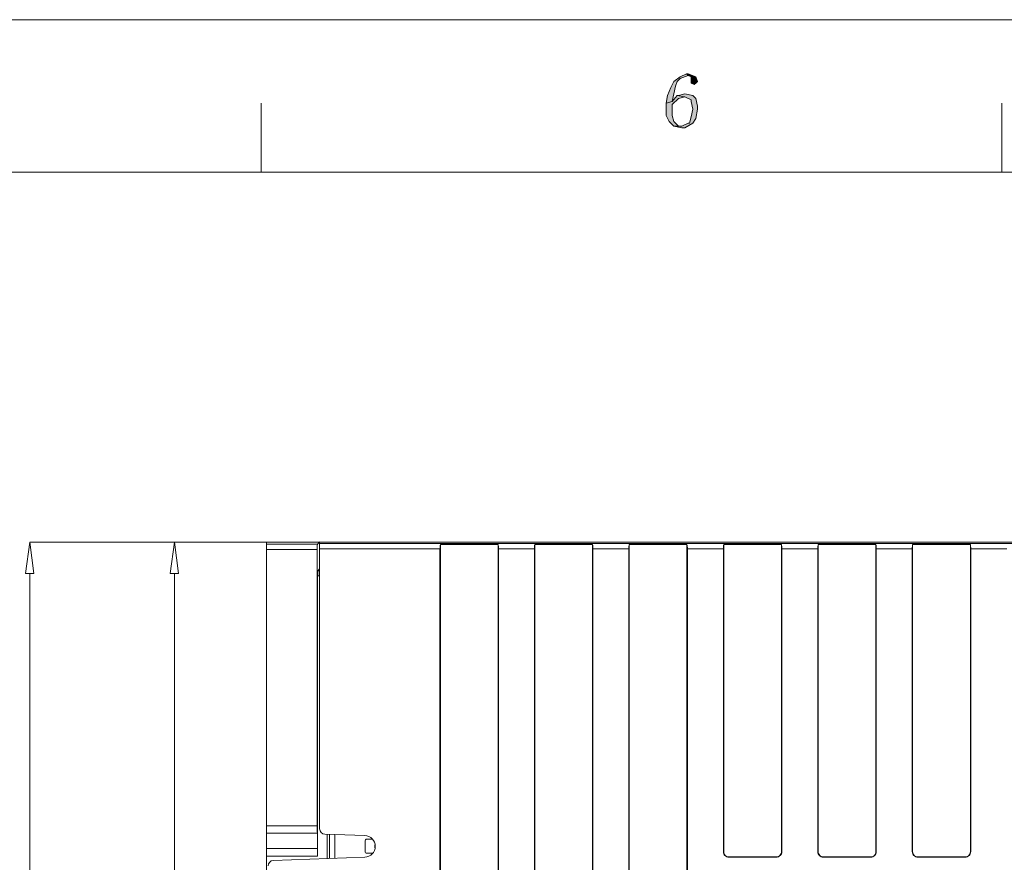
# Model space of a CAD drawing. Header units: millimetres. Extents: x -296 to 295, y -209 to 209.
# Tile 59 of 123: x -170 to -76, y 129 to 209. Entities that reach past the tile are written whole.
import ezdxf

# ---------------------------------------------------------------- set-up
doc = ezdxf.new("R2010")
doc.units = ezdxf.units.MM
doc.header["$MEASUREMENT"] = 0
doc.layers.add('layer 1', color=7, linetype='Continuous')

msp = doc.modelspace()

# ---------------------------------------------------------------- hatches: boundary and pattern name
at = {"layer": 'layer 1'}
h = msp.add_hatch(color=1, dxfattribs=at)
edge = h.paths.add_edge_path()
edge.add_spline(control_points=[(-106.6041, 204.1168), (-106.6041, 204.1168), (-107.2022, 203.8234), (-107.2022, 203.8234), (-107.2022, 203.8234), (-107.8004, 203.3833), (-107.8004, 203.3833), (-107.8004, 203.3833), (-108.0994, 202.7965), (-108.0994, 202.7965), (-108.0994, 202.7965), (-108.3985, 202.0631), (-108.3985, 202.0631), (-108.3985, 202.0631), (-108.548, 201.3296), (-108.548, 201.3296), (-108.548, 201.3296), (-107.9499, 201.4763), (-107.9499, 201.4763), (-107.9499, 201.4763), (-107.8004, 202.2098), (-107.8004, 202.2098), (-107.8004, 202.2098), (-107.6508, 202.9432), (-107.6508, 202.9432), (-107.6508, 202.9432), (-107.5013, 203.3833), (-107.5013, 203.3833), (-107.5013, 203.3833), (-107.2022, 203.6767), (-107.2022, 203.6767), (-107.2022, 203.6767), (-106.4546, 203.9701), (-106.4546, 203.9701), (-106.4546, 203.9701), (-106.6041, 204.1168), (-106.6041, 204.1168)], knot_values=[0, 0, 0, 0, 0.0833333, 0.0833333, 0.0833333, 0.1666667, 0.1666667, 0.1666667, 0.25, 0.25, 0.25, 0.3333333, 0.3333333, 0.3333333, 0.4166667, 0.4166667, 0.4166667, 0.5, 0.5, 0.5, 0.5833333, 0.5833333, 0.5833333, 0.6666667, 0.6666667, 0.6666667, 0.75, 0.75, 0.75, 0.8333333, 0.8333333, 0.8333333, 0.9166667, 0.9166667, 0.9166667, 1, 1, 1, 1], degree=3, periodic=1)
h = msp.add_hatch(color=1, dxfattribs=at)
edge = h.paths.add_edge_path()
edge.add_spline(control_points=[(-106.4546, 204.1168), (-106.4546, 204.1168), (-106.6041, 204.1168), (-106.6041, 204.1168), (-106.6041, 204.1168), (-106.4546, 203.9701), (-106.4546, 203.9701), (-106.4546, 203.9701), (-106.1555, 203.8234), (-106.1555, 203.8234), (-106.1555, 203.8234), (-106.1555, 203.6767), (-106.1555, 203.6767), (-106.1555, 203.6767), (-106.1555, 203.53), (-106.1555, 203.53), (-106.1555, 203.53), (-106.1555, 203.3833), (-106.1555, 203.3833), (-106.1555, 203.3833), (-106.1555, 203.2366), (-106.1555, 203.2366), (-106.1555, 203.2366), (-105.8564, 203.0899), (-105.8564, 203.0899), (-105.8564, 203.0899), (-105.7069, 203.2366), (-105.7069, 203.2366), (-105.7069, 203.2366), (-105.5573, 203.3833), (-105.5573, 203.3833), (-105.5573, 203.3833), (-105.7069, 203.8234), (-105.7069, 203.8234), (-105.7069, 203.8234), (-105.7069, 203.8234), (-105.7069, 203.8234), (-105.7069, 203.8234), (-106.4546, 204.1168), (-106.4546, 204.1168)], knot_values=[0, 0, 0, 0, 0.0769231, 0.0769231, 0.0769231, 0.1538462, 0.1538462, 0.1538462, 0.2307692, 0.2307692, 0.2307692, 0.3076923, 0.3076923, 0.3076923, 0.3846154, 0.3846154, 0.3846154, 0.4615385, 0.4615385, 0.4615385, 0.5384615, 0.5384615, 0.5384615, 0.6153846, 0.6153846, 0.6153846, 0.6923077, 0.6923077, 0.6923077, 0.7692308, 0.7692308, 0.7692308, 0.8461538, 0.8461538, 0.8461538, 0.9230769, 0.9230769, 0.9230769, 1, 1, 1, 1], degree=3, periodic=1)
h = msp.add_hatch(color=1, dxfattribs=at)
edge = h.paths.add_edge_path()
edge.add_spline(control_points=[(-107.5013, 202.0631), (-107.5013, 202.0631), (-107.9499, 201.4763), (-107.9499, 201.4763), (-107.9499, 201.4763), (-108.548, 201.3296), (-108.548, 201.3296), (-108.548, 201.3296), (-108.548, 200.8895), (-108.548, 200.8895), (-108.548, 200.8895), (-108.548, 200.1561), (-108.548, 200.1561), (-108.548, 200.1561), (-108.249, 199.5693), (-108.249, 199.5693), (-108.249, 199.5693), (-107.8004, 199.1292), (-107.8004, 199.1292), (-107.8004, 199.1292), (-107.0527, 199.1292), (-107.0527, 199.1292), (-107.0527, 199.1292), (-107.3518, 199.1292), (-107.3518, 199.1292), (-107.3518, 199.1292), (-107.8004, 199.5693), (-107.8004, 199.5693), (-107.8004, 199.5693), (-107.9499, 200.1561), (-107.9499, 200.1561), (-107.9499, 200.1561), (-107.9499, 201.0362), (-107.9499, 201.0362), (-107.9499, 201.0362), (-107.9499, 201.1829), (-107.9499, 201.1829), (-107.9499, 201.1829), (-107.3518, 201.7697), (-107.3518, 201.7697), (-107.3518, 201.7697), (-106.7536, 201.9164), (-106.7536, 201.9164), (-106.7536, 201.9164), (-107.5013, 202.0631), (-107.5013, 202.0631)], knot_values=[0, 0, 0, 0, 0.0666667, 0.0666667, 0.0666667, 0.1333333, 0.1333333, 0.1333333, 0.2, 0.2, 0.2, 0.2666667, 0.2666667, 0.2666667, 0.3333333, 0.3333333, 0.3333333, 0.4, 0.4, 0.4, 0.4666667, 0.4666667, 0.4666667, 0.5333333, 0.5333333, 0.5333333, 0.6, 0.6, 0.6, 0.6666667, 0.6666667, 0.6666667, 0.7333333, 0.7333333, 0.7333333, 0.8, 0.8, 0.8, 0.8666667, 0.8666667, 0.8666667, 0.9333333, 0.9333333, 0.9333333, 1, 1, 1, 1], degree=3, periodic=1)
h = msp.add_hatch(color=1, dxfattribs=at)
edge = h.paths.add_edge_path()
edge.add_spline(control_points=[(-106.7536, 202.2098), (-106.7536, 202.2098), (-107.3518, 202.0631), (-107.3518, 202.0631), (-107.3518, 202.0631), (-107.5013, 202.0631), (-107.5013, 202.0631), (-107.5013, 202.0631), (-106.7536, 201.9164), (-106.7536, 201.9164), (-106.7536, 201.9164), (-106.1555, 201.623), (-106.1555, 201.623), (-106.1555, 201.623), (-106.1555, 201.4763), (-106.1555, 201.4763), (-106.1555, 201.4763), (-106.006, 200.7428), (-106.006, 200.7428), (-106.006, 200.7428), (-106.1555, 200.0094), (-106.1555, 200.0094), (-106.1555, 200.0094), (-106.305, 199.4226), (-106.305, 199.4226), (-106.305, 199.4226), (-106.4546, 199.4226), (-106.4546, 199.4226), (-106.4546, 199.4226), (-107.0527, 199.1292), (-107.0527, 199.1292), (-107.0527, 199.1292), (-107.8004, 199.1292), (-107.8004, 199.1292), (-107.8004, 199.1292), (-107.0527, 198.9825), (-107.0527, 198.9825), (-107.0527, 198.9825), (-106.7536, 198.9825), (-106.7536, 198.9825), (-106.7536, 198.9825), (-106.006, 199.4226), (-106.006, 199.4226), (-106.006, 199.4226), (-105.7069, 199.8627), (-105.7069, 199.8627), (-105.7069, 199.8627), (-105.5573, 200.7428), (-105.5573, 200.7428), (-105.5573, 200.7428), (-105.5573, 201.0362), (-105.5573, 201.0362), (-105.5573, 201.0362), (-105.7069, 201.7697), (-105.7069, 201.7697), (-105.7069, 201.7697), (-106.006, 202.0631), (-106.006, 202.0631), (-106.006, 202.0631), (-106.7536, 202.2098), (-106.7536, 202.2098)], knot_values=[0, 0, 0, 0, 0.05, 0.05, 0.05, 0.1, 0.1, 0.1, 0.15, 0.15, 0.15, 0.2, 0.2, 0.2, 0.25, 0.25, 0.25, 0.3, 0.3, 0.3, 0.35, 0.35, 0.35, 0.4, 0.4, 0.4, 0.45, 0.45, 0.45, 0.5, 0.5, 0.5, 0.55, 0.55, 0.55, 0.6, 0.6, 0.6, 0.65, 0.65, 0.65, 0.7, 0.7, 0.7, 0.75, 0.75, 0.75, 0.8, 0.8, 0.8, 0.85, 0.85, 0.85, 0.9, 0.9, 0.9, 0.95, 0.95, 0.95, 1, 1, 1, 1], degree=3, periodic=1)
h = msp.add_hatch(color=18, dxfattribs=at)
edge = h.paths.add_edge_path()
edge.add_spline(control_points=[(-141.5418, 159.4892), (-141.5418, 159.4948), (-141.5463, 159.4992), (-141.5518, 159.4992), (-141.5573, 159.4992), (-141.5618, 159.4948), (-141.5618, 159.4892), (-141.5618, 159.4837), (-141.5573, 159.4792), (-141.5518, 159.4792), (-141.5463, 159.4792), (-141.5418, 159.4837), (-141.5418, 159.4892)], knot_values=[0, 0, 0, 0, 0.25, 0.25, 0.25, 0.5, 0.5, 0.5, 0.75, 0.75, 0.75, 1, 1, 1, 1], degree=3, periodic=1)

# ---------------------------------------------------------------- linework, layer by layer
at = {"layer": 'layer 1', "color": 1, "lineweight": 0}
msp.add_open_spline([(295.3283, 209.2747), (295.3283, 209.2747), (295.3283, -208.9236), (295.3283, -208.9236), (295.3283, -208.9236), (-296.1944, -208.9236), (-296.1944, -208.9236), (-296.1944, -208.9236), (-296.1944, 209.2747), (-296.1944, 209.2747), (-296.1944, 209.2747), (295.3283, 209.2747), (295.3283, 209.2747)], degree=3, knots=[0, 0, 0, 0, 0.25, 0.25, 0.25, 0.5, 0.5, 0.5, 0.75, 0.75, 0.75, 1, 1, 1, 1], dxfattribs=at)
at = {"layer": 'layer 1', "lineweight": 0}
for points, knots in [([(-106.6041, 204.1168), (-106.6041, 204.1168), (-107.2022, 203.8234), (-107.2022, 203.8234), (-107.2022, 203.8234), (-107.8004, 203.3833), (-107.8004, 203.3833), (-107.8004, 203.3833), (-108.0994, 202.7965), (-108.0994, 202.7965), (-108.0994, 202.7965), (-108.3985, 202.0631), (-108.3985, 202.0631), (-108.3985, 202.0631), (-108.548, 201.3296), (-108.548, 201.3296), (-108.548, 201.3296), (-107.9499, 201.4763), (-107.9499, 201.4763), (-107.9499, 201.4763), (-107.8004, 202.2098), (-107.8004, 202.2098), (-107.8004, 202.2098), (-107.6508, 202.9432), (-107.6508, 202.9432), (-107.6508, 202.9432), (-107.5013, 203.3833), (-107.5013, 203.3833), (-107.5013, 203.3833), (-107.2022, 203.6767), (-107.2022, 203.6767), (-107.2022, 203.6767), (-106.4546, 203.9701), (-106.4546, 203.9701), (-106.4546, 203.9701), (-106.6041, 204.1168), (-106.6041, 204.1168)], [0, 0, 0, 0, 0.0833333, 0.0833333, 0.0833333, 0.1666667, 0.1666667, 0.1666667, 0.25, 0.25, 0.25, 0.3333333, 0.3333333, 0.3333333, 0.4166667, 0.4166667, 0.4166667, 0.5, 0.5, 0.5, 0.5833333, 0.5833333, 0.5833333, 0.6666667, 0.6666667, 0.6666667, 0.75, 0.75, 0.75, 0.8333333, 0.8333333, 0.8333333, 0.9166667, 0.9166667, 0.9166667, 1, 1, 1, 1]), ([(-106.4546, 204.1168), (-106.4546, 204.1168), (-106.6041, 204.1168), (-106.6041, 204.1168), (-106.6041, 204.1168), (-106.4546, 203.9701), (-106.4546, 203.9701), (-106.4546, 203.9701), (-106.1555, 203.8234), (-106.1555, 203.8234), (-106.1555, 203.8234), (-106.1555, 203.6767), (-106.1555, 203.6767), (-106.1555, 203.6767), (-106.1555, 203.53), (-106.1555, 203.53), (-106.1555, 203.53), (-106.1555, 203.3833), (-106.1555, 203.3833), (-106.1555, 203.3833), (-106.1555, 203.2366), (-106.1555, 203.2366), (-106.1555, 203.2366), (-105.8564, 203.0899), (-105.8564, 203.0899), (-105.8564, 203.0899), (-105.7069, 203.2366), (-105.7069, 203.2366), (-105.7069, 203.2366), (-105.5573, 203.3833), (-105.5573, 203.3833), (-105.5573, 203.3833), (-105.7069, 203.8234), (-105.7069, 203.8234), (-105.7069, 203.8234), (-105.7069, 203.8234), (-105.7069, 203.8234), (-105.7069, 203.8234), (-106.4546, 204.1168), (-106.4546, 204.1168)], [0, 0, 0, 0, 0.0769231, 0.0769231, 0.0769231, 0.1538462, 0.1538462, 0.1538462, 0.2307692, 0.2307692, 0.2307692, 0.3076923, 0.3076923, 0.3076923, 0.3846154, 0.3846154, 0.3846154, 0.4615385, 0.4615385, 0.4615385, 0.5384615, 0.5384615, 0.5384615, 0.6153846, 0.6153846, 0.6153846, 0.6923077, 0.6923077, 0.6923077, 0.7692308, 0.7692308, 0.7692308, 0.8461538, 0.8461538, 0.8461538, 0.9230769, 0.9230769, 0.9230769, 1, 1, 1, 1]), ([(-107.5013, 202.0631), (-107.5013, 202.0631), (-107.9499, 201.4763), (-107.9499, 201.4763), (-107.9499, 201.4763), (-108.548, 201.3296), (-108.548, 201.3296), (-108.548, 201.3296), (-108.548, 200.8895), (-108.548, 200.8895), (-108.548, 200.8895), (-108.548, 200.1561), (-108.548, 200.1561), (-108.548, 200.1561), (-108.249, 199.5693), (-108.249, 199.5693), (-108.249, 199.5693), (-107.8004, 199.1292), (-107.8004, 199.1292), (-107.8004, 199.1292), (-107.0527, 199.1292), (-107.0527, 199.1292), (-107.0527, 199.1292), (-107.3518, 199.1292), (-107.3518, 199.1292), (-107.3518, 199.1292), (-107.8004, 199.5693), (-107.8004, 199.5693), (-107.8004, 199.5693), (-107.9499, 200.1561), (-107.9499, 200.1561), (-107.9499, 200.1561), (-107.9499, 201.0362), (-107.9499, 201.0362), (-107.9499, 201.0362), (-107.9499, 201.1829), (-107.9499, 201.1829), (-107.9499, 201.1829), (-107.3518, 201.7697), (-107.3518, 201.7697), (-107.3518, 201.7697), (-106.7536, 201.9164), (-106.7536, 201.9164), (-106.7536, 201.9164), (-107.5013, 202.0631), (-107.5013, 202.0631)], [0, 0, 0, 0, 0.0666667, 0.0666667, 0.0666667, 0.1333333, 0.1333333, 0.1333333, 0.2, 0.2, 0.2, 0.2666667, 0.2666667, 0.2666667, 0.3333333, 0.3333333, 0.3333333, 0.4, 0.4, 0.4, 0.4666667, 0.4666667, 0.4666667, 0.5333333, 0.5333333, 0.5333333, 0.6, 0.6, 0.6, 0.6666667, 0.6666667, 0.6666667, 0.7333333, 0.7333333, 0.7333333, 0.8, 0.8, 0.8, 0.8666667, 0.8666667, 0.8666667, 0.9333333, 0.9333333, 0.9333333, 1, 1, 1, 1]), ([(-106.7536, 202.2098), (-106.7536, 202.2098), (-107.3518, 202.0631), (-107.3518, 202.0631), (-107.3518, 202.0631), (-107.5013, 202.0631), (-107.5013, 202.0631), (-107.5013, 202.0631), (-106.7536, 201.9164), (-106.7536, 201.9164), (-106.7536, 201.9164), (-106.1555, 201.623), (-106.1555, 201.623), (-106.1555, 201.623), (-106.1555, 201.4763), (-106.1555, 201.4763), (-106.1555, 201.4763), (-106.006, 200.7428), (-106.006, 200.7428), (-106.006, 200.7428), (-106.1555, 200.0094), (-106.1555, 200.0094), (-106.1555, 200.0094), (-106.305, 199.4226), (-106.305, 199.4226), (-106.305, 199.4226), (-106.4546, 199.4226), (-106.4546, 199.4226), (-106.4546, 199.4226), (-107.0527, 199.1292), (-107.0527, 199.1292), (-107.0527, 199.1292), (-107.8004, 199.1292), (-107.8004, 199.1292), (-107.8004, 199.1292), (-107.0527, 198.9825), (-107.0527, 198.9825), (-107.0527, 198.9825), (-106.7536, 198.9825), (-106.7536, 198.9825), (-106.7536, 198.9825), (-106.006, 199.4226), (-106.006, 199.4226), (-106.006, 199.4226), (-105.7069, 199.8627), (-105.7069, 199.8627), (-105.7069, 199.8627), (-105.5573, 200.7428), (-105.5573, 200.7428), (-105.5573, 200.7428), (-105.5573, 201.0362), (-105.5573, 201.0362), (-105.5573, 201.0362), (-105.7069, 201.7697), (-105.7069, 201.7697), (-105.7069, 201.7697), (-106.006, 202.0631), (-106.006, 202.0631), (-106.006, 202.0631), (-106.7536, 202.2098), (-106.7536, 202.2098)], [0, 0, 0, 0, 0.05, 0.05, 0.05, 0.1, 0.1, 0.1, 0.15, 0.15, 0.15, 0.2, 0.2, 0.2, 0.25, 0.25, 0.25, 0.3, 0.3, 0.3, 0.35, 0.35, 0.35, 0.4, 0.4, 0.4, 0.45, 0.45, 0.45, 0.5, 0.5, 0.5, 0.55, 0.55, 0.55, 0.6, 0.6, 0.6, 0.65, 0.65, 0.65, 0.7, 0.7, 0.7, 0.75, 0.75, 0.75, 0.8, 0.8, 0.8, 0.85, 0.85, 0.85, 0.9, 0.9, 0.9, 0.95, 0.95, 0.95, 1, 1, 1, 1])]:
    msp.add_open_spline(points, degree=3, knots=knots, dxfattribs=at)
at = {"layer": 'layer 1', "color": 1, "lineweight": 0}
for points in [[(-147.1256, 201.3296), (-147.1256, 201.3296), (-147.1256, 194.7284), (-147.1256, 194.7284)], [(-76.5488, 201.3296), (-76.5488, 201.3296), (-76.5488, 194.7284), (-76.5488, 194.7284)]]:
    msp.add_open_spline(points, degree=3, dxfattribs=at)
at = {"layer": 'layer 1', "color": 5, "lineweight": 0}
msp.add_open_spline([(-281.2487, 194.7284), (-281.2487, 194.7284), (-281.2487, -197.0649), (-281.2487, -197.0649), (-281.2487, -197.0649), (283.3586, -197.0649), (283.3586, -197.0649)], degree=3, knots=[0, 0, 0, 0, 0.5, 0.5, 0.5, 1, 1, 1, 1], dxfattribs=at)
msp.add_open_spline([(283.3586, 194.7284), (283.3586, 194.7284), (-281.2487, 194.7284), (-281.2487, 194.7284)], degree=3, dxfattribs=at)
at = {"layer": 'layer 1', "lineweight": 9}
for points, knots in [([(-168.7737, 156.4892), (-168.7737, 156.4892), (-169.5737, 156.4892), (-169.5737, 156.4892), (-169.5737, 156.4892), (-169.1737, 159.4892), (-169.1737, 159.4892)], [0, 0, 0, 0, 0.5, 0.5, 0.5, 1, 1, 1, 1]), ([(-154.9911, 156.4892), (-154.9911, 156.4892), (-155.7911, 156.4892), (-155.7911, 156.4892), (-155.7911, 156.4892), (-155.3911, 159.4892), (-155.3911, 159.4892)], [0, 0, 0, 0, 0.5, 0.5, 0.5, 1, 1, 1, 1]), ([(-141.5418, 159.4892), (-141.5418, 159.4948), (-141.5463, 159.4992), (-141.5518, 159.4992), (-141.5573, 159.4992), (-141.5618, 159.4948), (-141.5618, 159.4892), (-141.5618, 159.4837), (-141.5573, 159.4792), (-141.5518, 159.4792), (-141.5463, 159.4792), (-141.5418, 159.4837), (-141.5418, 159.4892)], [0, 0, 0, 0, 0.25, 0.25, 0.25, 0.5, 0.5, 0.5, 0.75, 0.75, 0.75, 1, 1, 1, 1]), ([(-141.7757, 158.9874), (-141.7755, 159.0151), (-141.7753, 159.0428), (-141.775, 159.0705), (-141.7743, 159.1315), (-141.7736, 159.1925), (-141.7712, 159.2534)], [0, 0, 0, 0, 0.5, 0.5, 0.5, 1, 1, 1, 1]), ([(-141.7712, 159.2534), (-141.7708, 159.2642), (-141.7682, 159.2733), (-141.7695, 159.2857), (-141.77, 159.2901), (-141.771, 159.295), (-141.7677, 159.2971)], [0, 0, 0, 0, 0.5, 0.5, 0.5, 1, 1, 1, 1]), ([(-141.732, 156.767), (-141.7346, 156.7643), (-141.734, 156.76), (-141.7337, 156.7559), (-141.7329, 156.7455), (-141.7344, 156.7366), (-141.7353, 156.7273), (-141.7367, 156.713), (-141.7366, 156.6978), (-141.7367, 156.6828), (-141.7369, 156.6628), (-141.7376, 156.6431), (-141.738, 156.6233), (-141.7386, 156.5989), (-141.7388, 156.5744), (-141.7391, 156.5499), (-141.7394, 156.5218), (-141.7396, 156.4938), (-141.7399, 156.4658), (-141.7404, 156.4042), (-141.7406, 156.3426), (-141.7406, 156.281)], [0, 0, 0, 0, 0.1428571, 0.1428571, 0.1428571, 0.2857143, 0.2857143, 0.2857143, 0.4285714, 0.4285714, 0.4285714, 0.5714286, 0.5714286, 0.5714286, 0.7142857, 0.7142857, 0.7142857, 0.8571429, 0.8571429, 0.8571429, 1, 1, 1, 1]), ([(-137.2512, 129.4543), (-136.6937, 129.4738), (-136.2518, 129.9314), (-136.2518, 130.4892), (-136.2518, 131.0471), (-136.6937, 131.5047), (-137.2512, 131.5241)], [0, 0, 0, 0, 0.5, 0.5, 0.5, 1, 1, 1, 1]), ([(-137.0288, 131.1802), (-137.0819, 131.1802), (-137.1327, 131.1592), (-137.1702, 131.1217), (-137.2078, 131.0842), (-137.2288, 131.0333), (-137.2288, 130.9802)], [0, 0, 0, 0, 0.5, 0.5, 0.5, 1, 1, 1, 1]), ([(-141.7406, 129.575), (-141.7406, 129.6402), (-141.7407, 129.7054), (-141.7409, 129.7706), (-141.7414, 129.9411), (-141.7427, 130.1116), (-141.7457, 130.2821)], [0, 0, 0, 0, 0.5, 0.5, 0.5, 1, 1, 1, 1]), ([(-137.2288, 130.0302), (-137.2288, 129.9772), (-137.2078, 129.9263), (-137.1702, 129.8888), (-137.1327, 129.8513), (-137.0819, 129.8302), (-137.0288, 129.8302)], [0, 0, 0, 0, 0.5, 0.5, 0.5, 1, 1, 1, 1]), ([(-103.0871, 129.9892), (-103.0871, 129.8473), (-103.0307, 129.7111), (-102.9303, 129.6108), (-102.8299, 129.5104), (-102.6938, 129.454), (-102.5518, 129.454)], [0, 0, 0, 0, 0.5, 0.5, 0.5, 1, 1, 1, 1]), ([(-103.0518, 129.9892), (-103.0518, 129.8566), (-102.9991, 129.7295), (-102.9054, 129.6357), (-102.8116, 129.5419), (-102.6844, 129.4892), (-102.5518, 129.4892)], [0, 0, 0, 0, 0.5, 0.5, 0.5, 1, 1, 1, 1]), ([(-98.0518, 129.454), (-97.9099, 129.454), (-97.7737, 129.5104), (-97.6733, 129.6108), (-97.573, 129.7111), (-97.5166, 129.8473), (-97.5166, 129.9892)], [0, 0, 0, 0, 0.5, 0.5, 0.5, 1, 1, 1, 1]), ([(-98.0518, 129.4892), (-97.9192, 129.4892), (-97.792, 129.5419), (-97.6983, 129.6357), (-97.6045, 129.7295), (-97.5518, 129.8566), (-97.5518, 129.9892)], [0, 0, 0, 0, 0.5, 0.5, 0.5, 1, 1, 1, 1]), ([(-94.0871, 129.9892), (-94.0871, 129.8473), (-94.0307, 129.7111), (-93.9303, 129.6108), (-93.8299, 129.5104), (-93.6938, 129.454), (-93.5518, 129.454)], [0, 0, 0, 0, 0.5, 0.5, 0.5, 1, 1, 1, 1]), ([(-94.0518, 129.9892), (-94.0518, 129.8566), (-93.9991, 129.7295), (-93.9054, 129.6357), (-93.8116, 129.5419), (-93.6844, 129.4892), (-93.5518, 129.4892)], [0, 0, 0, 0, 0.5, 0.5, 0.5, 1, 1, 1, 1]), ([(-89.0518, 129.454), (-88.9099, 129.454), (-88.7737, 129.5104), (-88.6733, 129.6108), (-88.573, 129.7111), (-88.5166, 129.8473), (-88.5166, 129.9892)], [0, 0, 0, 0, 0.5, 0.5, 0.5, 1, 1, 1, 1]), ([(-89.0518, 129.4892), (-88.9192, 129.4892), (-88.792, 129.5419), (-88.6983, 129.6357), (-88.6045, 129.7295), (-88.5518, 129.8566), (-88.5518, 129.9892)], [0, 0, 0, 0, 0.5, 0.5, 0.5, 1, 1, 1, 1]), ([(-85.0871, 129.9892), (-85.0871, 129.8473), (-85.0307, 129.7111), (-84.9303, 129.6108), (-84.8299, 129.5104), (-84.6938, 129.454), (-84.5518, 129.454)], [0, 0, 0, 0, 0.5, 0.5, 0.5, 1, 1, 1, 1]), ([(-85.0518, 129.9892), (-85.0518, 129.8566), (-84.9991, 129.7295), (-84.9054, 129.6357), (-84.8116, 129.5419), (-84.6844, 129.4892), (-84.5518, 129.4892)], [0, 0, 0, 0, 0.5, 0.5, 0.5, 1, 1, 1, 1]), ([(-80.0518, 129.454), (-79.9099, 129.454), (-79.7737, 129.5104), (-79.6733, 129.6108), (-79.573, 129.7111), (-79.5166, 129.8473), (-79.5166, 129.9892)], [0, 0, 0, 0, 0.5, 0.5, 0.5, 1, 1, 1, 1]), ([(-80.0518, 129.4892), (-79.9192, 129.4892), (-79.792, 129.5419), (-79.6983, 129.6357), (-79.6045, 129.7295), (-79.5518, 129.8566), (-79.5518, 129.9892)], [0, 0, 0, 0, 0.5, 0.5, 0.5, 1, 1, 1, 1])]:
    msp.add_open_spline(points, degree=3, knots=knots, dxfattribs=at)
at = {"layer": 'layer 1', "lineweight": 0}
for points in [[(-141.5518, 159.4892), (-141.5518, 159.4892), (-169.1737, 159.4892), (-169.1737, 159.4892)], [(-143.0518, 159.4892), (-143.0518, 159.4892), (-163.249, 159.4892), (-163.249, 159.4892)], [(-169.1737, 156.4892), (-169.1737, 156.4892), (-169.1737, -21.5108), (-169.1737, -21.5108)], [(-155.3911, 156.4892), (-155.3911, 156.4892), (-155.3911, -7.5108), (-155.3911, -7.5108)]]:
    msp.add_open_spline(points, degree=3, dxfattribs=at)
at = {"layer": 'layer 1', "lineweight": 9}
for points in [[(-169.1737, 159.4892), (-169.1737, 159.4892), (-168.7737, 156.4892), (-168.7737, 156.4892)], [(-155.3911, 159.4892), (-155.3911, 159.4892), (-154.9911, 156.4892), (-154.9911, 156.4892)], [(-146.6018, 159.4877), (-146.6018, 159.4877), (-141.5756, 159.4892), (-141.5756, 159.4892)], [(-146.6018, -10.4394), (-146.6018, -10.4394), (-146.6018, 159.488), (-146.6018, 159.488)], [(-146.5518, 159.4892), (-146.5518, 159.4892), (-1.8009, 159.4892), (-1.8009, 159.4892)], [(-141.7677, 159.2971), (-141.7677, 159.2971), (-141.5756, 159.489), (-141.5756, 159.489)], [(-141.5756, 159.489), (-141.5756, 159.489), (-141.5756, 157.1948), (-141.5756, 157.1948)], [(-141.5518, 132.1572), (-141.5518, 132.1572), (-141.5518, 159.4892), (-141.5518, 159.4892)], [(-146.6018, 159.2971), (-146.6018, 159.2971), (-141.7677, 159.2971), (-141.7677, 159.2971)], [(-141.7764, 158.7972), (-141.7764, 158.7972), (-146.6018, 158.7972), (-146.6018, 158.7972)], [(-141.7757, 158.9874), (-141.7762, 158.924), (-141.7764, 158.8606), (-141.7764, 158.7972)], [(-141.7764, 158.7972), (-141.7764, 158.7972), (-141.7764, 132.4535), (-141.7764, 132.4535)], [(-7.7325, 159.3586), (-7.7325, 159.3586), (-141.5518, 159.3586), (-141.5518, 159.3586)], [(-141.5518, 158.8605), (-141.5518, 158.8605), (-130.0871, 158.8605), (-130.0871, 158.8605)], [(-130.0518, 159.2605), (-130.074, 159.166), (-130.0871, 159.0179), (-130.0871, 158.8605)], [(-130.0871, 158.8605), (-130.0871, 158.8605), (-130.0871, -0.0108), (-130.0871, -0.0108)], [(-130.0518, -0.4108), (-130.0518, -0.4108), (-130.0518, 159.2605), (-130.0518, 159.2605)], [(-130.0518, 159.2605), (-130.0518, 159.2605), (-124.5518, 159.2605), (-124.5518, 159.2605)], [(-124.5518, 159.2605), (-124.5518, 159.2605), (-124.5518, -0.4108), (-124.5518, -0.4108)], [(-124.5166, 158.8605), (-124.5166, 159.0179), (-124.5296, 159.166), (-124.5518, 159.2605)], [(-124.5166, 158.8605), (-124.5166, 158.8605), (-124.5166, -0.0108), (-124.5166, -0.0108)], [(-124.5166, 158.8605), (-124.5166, 158.8605), (-121.0871, 158.8605), (-121.0871, 158.8605)], [(-121.0518, 159.2605), (-121.074, 159.166), (-121.0871, 159.0179), (-121.0871, 158.8605)], [(-121.0871, 158.8605), (-121.0871, 158.8605), (-121.0871, -0.0108), (-121.0871, -0.0108)], [(-121.0518, -0.4108), (-121.0518, -0.4108), (-121.0518, 159.2605), (-121.0518, 159.2605)], [(-121.0518, 159.2605), (-121.0518, 159.2605), (-115.5518, 159.2605), (-115.5518, 159.2605)], [(-115.5518, 159.2605), (-115.5518, 159.2605), (-115.5518, -0.4108), (-115.5518, -0.4108)], [(-115.5166, 158.8605), (-115.5166, 159.0179), (-115.5296, 159.166), (-115.5518, 159.2605)], [(-115.5166, 158.8605), (-115.5166, 158.8605), (-115.5166, -0.0108), (-115.5166, -0.0108)], [(-115.5166, 158.8605), (-115.5166, 158.8605), (-112.0871, 158.8605), (-112.0871, 158.8605)], [(-112.0518, 159.2605), (-112.074, 159.166), (-112.0871, 159.0179), (-112.0871, 158.8605)], [(-112.0871, 158.8605), (-112.0871, 158.8605), (-112.0871, -0.0108), (-112.0871, -0.0108)], [(-112.0518, -0.4108), (-112.0518, -0.4108), (-112.0518, 159.2605), (-112.0518, 159.2605)], [(-112.0518, 159.2605), (-112.0518, 159.2605), (-106.5518, 159.2605), (-106.5518, 159.2605)], [(-106.5518, 159.2605), (-106.5518, 159.2605), (-106.5518, 126.4614), (-106.5518, 126.4614)], [(-106.5166, 158.8605), (-106.5166, 159.0179), (-106.5296, 159.166), (-106.5518, 159.2605)], [(-106.5166, 158.8605), (-106.5166, 158.8605), (-106.5166, 126.4614), (-106.5166, 126.4614)], [(-106.5166, 158.8605), (-106.5166, 158.8605), (-103.0871, 158.8605), (-103.0871, 158.8605)], [(-103.0518, 159.2605), (-103.074, 159.166), (-103.0871, 159.0179), (-103.0871, 158.8605)], [(-103.0871, 158.8605), (-103.0871, 158.8605), (-103.0871, 129.9892), (-103.0871, 129.9892)], [(-103.0518, 129.9892), (-103.0518, 129.9892), (-103.0518, 159.2605), (-103.0518, 159.2605)], [(-103.0518, 159.2605), (-103.0518, 159.2605), (-97.5518, 159.2605), (-97.5518, 159.2605)], [(-97.5518, 159.2605), (-97.5518, 159.2605), (-97.5518, 129.9892), (-97.5518, 129.9892)], [(-97.5166, 158.8605), (-97.5166, 159.0179), (-97.5296, 159.166), (-97.5518, 159.2605)], [(-97.5166, 158.8605), (-97.5166, 158.8605), (-97.5166, 129.9892), (-97.5166, 129.9892)], [(-97.5166, 158.8605), (-97.5166, 158.8605), (-94.0871, 158.8605), (-94.0871, 158.8605)], [(-94.0518, 159.2605), (-94.074, 159.166), (-94.0871, 159.0179), (-94.0871, 158.8605)], [(-94.0871, 158.8605), (-94.0871, 158.8605), (-94.0871, 129.9892), (-94.0871, 129.9892)], [(-94.0518, 129.9892), (-94.0518, 129.9892), (-94.0518, 159.2605), (-94.0518, 159.2605)], [(-94.0518, 159.2605), (-94.0518, 159.2605), (-88.5518, 159.2605), (-88.5518, 159.2605)], [(-88.5518, 159.2605), (-88.5518, 159.2605), (-88.5518, 129.9892), (-88.5518, 129.9892)], [(-88.5166, 158.8605), (-88.5166, 159.0179), (-88.5296, 159.166), (-88.5518, 159.2605)], [(-88.5166, 158.8605), (-88.5166, 158.8605), (-88.5166, 129.9892), (-88.5166, 129.9892)], [(-88.5166, 158.8605), (-88.5166, 158.8605), (-85.0871, 158.8605), (-85.0871, 158.8605)], [(-85.0518, 159.2605), (-85.074, 159.166), (-85.0871, 159.0179), (-85.0871, 158.8605)], [(-85.0871, 158.8605), (-85.0871, 158.8605), (-85.0871, 129.9892), (-85.0871, 129.9892)], [(-85.0518, 129.9892), (-85.0518, 129.9892), (-85.0518, 159.2605), (-85.0518, 159.2605)], [(-85.0518, 159.2605), (-85.0518, 159.2605), (-79.5518, 159.2605), (-79.5518, 159.2605)], [(-79.5518, 159.2605), (-79.5518, 159.2605), (-79.5518, 129.9892), (-79.5518, 129.9892)], [(-79.5166, 158.8605), (-79.5166, 159.0179), (-79.5296, 159.166), (-79.5518, 159.2605)], [(-79.5166, 158.8605), (-79.5166, 158.8605), (-79.5166, 129.9892), (-79.5166, 129.9892)], [(-79.5166, 158.8605), (-79.5166, 158.8605), (-76.0871, 158.8605), (-76.0871, 158.8605)], [(-141.732, 156.767), (-141.732, 156.767), (-141.5518, 156.9468), (-141.5518, 156.9468)], [(-141.732, 156.767), (-141.732, 156.767), (-141.5518, 156.7666), (-141.5518, 156.7666)], [(-141.7406, 129.575), (-141.7406, 129.575), (-141.7406, 156.2806), (-141.7406, 156.2806)], [(-141.5518, 156.2806), (-141.5518, 156.2806), (-141.7406, 156.2806), (-141.7406, 156.2806)], [(-146.6018, 132.4535), (-146.6018, 132.4535), (-141.7764, 132.4535), (-141.7764, 132.4535)], [(-141.7764, 132.4535), (-141.7764, 132.1882), (-141.7745, 131.9339), (-141.7713, 131.7463)], [(-141.7713, 131.7463), (-141.7713, 131.7463), (-146.6018, 131.7463), (-146.6018, 131.7463)], [(-141.7457, 130.2821), (-141.7457, 130.2821), (-141.7713, 131.7463), (-141.7713, 131.7463)], [(-141.5518, 132.1572), (-141.5518, 131.8878), (-141.3385, 131.6669), (-141.0693, 131.6575)], [(-141.0693, 131.6575), (-141.0693, 131.6575), (-137.2512, 131.5241), (-137.2512, 131.5241)], [(-140.8479, 131.6575), (-140.8479, 131.6575), (-140.8479, 129.3287), (-140.8479, 129.3287)], [(-140.6234, 129.3366), (-140.6234, 129.3366), (-140.6234, 131.6419), (-140.6234, 131.6419)], [(-140.1018, 129.3548), (-140.1018, 129.3548), (-140.1018, 131.6237), (-140.1018, 131.6237)], [(-137.2288, 130.9802), (-137.2288, 130.9802), (-137.2288, 130.0302), (-137.2288, 130.0302)], [(-136.5234, 131.1802), (-136.5234, 131.1802), (-137.0288, 131.1802), (-137.0288, 131.1802)], [(-136.2788, 130.3497), (-136.2788, 130.3497), (-136.2788, 130.6287), (-136.2788, 130.6287)], [(-146.6018, 130.2821), (-146.6018, 130.2821), (-141.7457, 130.2821), (-141.7457, 130.2821)], [(-141.7406, 129.575), (-141.7406, 129.575), (-146.6018, 129.575), (-146.6018, 129.575)], [(-137.0288, 129.8302), (-137.0288, 129.8302), (-136.4788, 129.8302), (-136.4788, 129.8302)], [(-102.5518, 129.4892), (-102.5518, 129.4892), (-98.0518, 129.4892), (-98.0518, 129.4892)], [(-93.5518, 129.4892), (-93.5518, 129.4892), (-89.0518, 129.4892), (-89.0518, 129.4892)], [(-84.5518, 129.4892), (-84.5518, 129.4892), (-80.0518, 129.4892), (-80.0518, 129.4892)], [(-145.9693, 129.1499), (-146.2385, 129.1405), (-146.4518, 128.9196), (-146.4518, 128.6502)], [(-137.2512, 129.4543), (-137.2512, 129.4543), (-145.9693, 129.1499), (-145.9693, 129.1499)], [(-102.5518, 129.454), (-102.5518, 129.454), (-98.0518, 129.454), (-98.0518, 129.454)], [(-93.5518, 129.454), (-93.5518, 129.454), (-89.0518, 129.454), (-89.0518, 129.454)], [(-84.5518, 129.454), (-84.5518, 129.454), (-80.0518, 129.454), (-80.0518, 129.454)]]:
    msp.add_open_spline(points, degree=3, dxfattribs=at)

doc.saveas('drawing.dxf')
